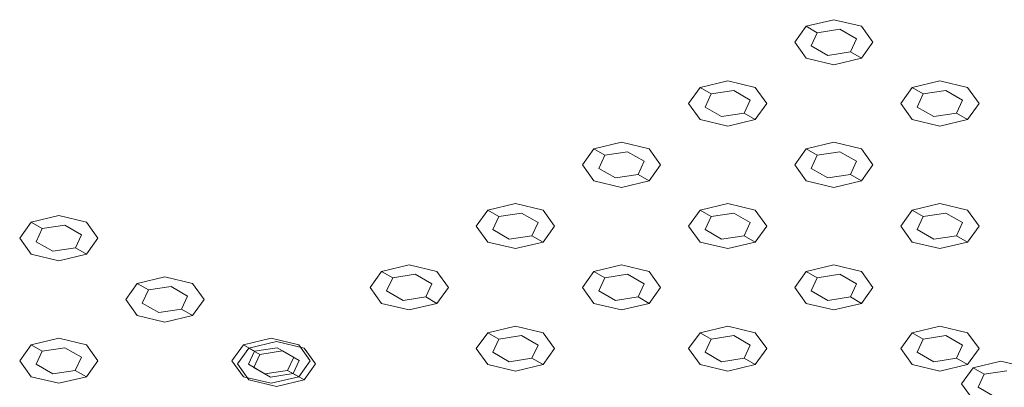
# Model space of a CAD drawing. Header units: millimetres. Extents: x 2 to 902, y -447 to 199.
# Tile 89 of 256: x 51.002 to 52.544, y 37.32 to 37.896. Entities that reach past the tile are written whole.
import ezdxf

# ---------------------------------------------------------------- set-up
doc = ezdxf.new("R2010")
doc.units = ezdxf.units.MM
doc.header["$MEASUREMENT"] = 0
doc.layers.add('IFC-Elemento construtivo genérico-Contorno', color=253, linetype='Continuous', lineweight=5)

msp = doc.modelspace()

# ---------------------------------------------------------------- linework, layer by layer
at = {"layer": 'IFC-Elemento construtivo genérico-Contorno', "color": 7, "lineweight": 5}
for p, q in [((52.2338, 37.8857), (52.2159, 37.8607)), ((52.2338, 37.8857), (52.2771, 37.8961)), ((52.2338, 37.8857), (52.2512, 37.8757)), ((52.2771, 37.8961), (52.3204, 37.8857)), ((52.3204, 37.8857), (52.3384, 37.8607)), ((52.2512, 37.8757), (52.2416, 37.8552)), ((52.2512, 37.8757), (52.2867, 37.8812)), ((52.2867, 37.8812), (52.3126, 37.8662)), ((52.2159, 37.8607), (52.2338, 37.8357)), ((52.2416, 37.8552), (52.2676, 37.8402)), ((52.3126, 37.8662), (52.3031, 37.8457)), ((52.3384, 37.8607), (52.3204, 37.8357)), ((52.2676, 37.8402), (52.3031, 37.8457)), ((52.3031, 37.8457), (52.3204, 37.8357)), ((52.2338, 37.8357), (52.2771, 37.8254)), ((52.2771, 37.8254), (52.3204, 37.8357)), ((52.0676, 37.7897), (52.1109, 37.8001)), ((52.1109, 37.8001), (52.1542, 37.7897)), ((52.4001, 37.7897), (52.4434, 37.8001)), ((52.4434, 37.8001), (52.4867, 37.7897)), ((52.0676, 37.7897), (52.0496, 37.7647)), ((52.0676, 37.7897), (52.0849, 37.7797)), ((52.0849, 37.7797), (52.0754, 37.7592)), ((52.0849, 37.7797), (52.1204, 37.7852)), ((52.1204, 37.7852), (52.1464, 37.7702)), ((52.1542, 37.7897), (52.1721, 37.7647)), ((52.4001, 37.7897), (52.3822, 37.7647)), ((52.4001, 37.7897), (52.4174, 37.7797)), ((52.4174, 37.7797), (52.4079, 37.7592)), ((52.4174, 37.7797), (52.4529, 37.7852)), ((52.4529, 37.7852), (52.4789, 37.7702)), ((52.4867, 37.7897), (52.5047, 37.7647)), ((52.0496, 37.7647), (52.0676, 37.7397)), ((52.1464, 37.7702), (52.1368, 37.7497)), ((52.1721, 37.7647), (52.1542, 37.7397)), ((52.3822, 37.7647), (52.4001, 37.7397)), ((52.4789, 37.7702), (52.4694, 37.7497)), ((52.5047, 37.7647), (52.4867, 37.7397)), ((52.0754, 37.7592), (52.1014, 37.7442)), ((52.1014, 37.7442), (52.1368, 37.7497)), ((52.1368, 37.7497), (52.1542, 37.7397)), ((52.4079, 37.7592), (52.4339, 37.7442)), ((52.4339, 37.7442), (52.4694, 37.7497)), ((52.4694, 37.7497), (52.4867, 37.7397)), ((52.0676, 37.7397), (52.1109, 37.7294)), ((52.1109, 37.7294), (52.1542, 37.7397)), ((52.4001, 37.7397), (52.4434, 37.7294)), ((52.4434, 37.7294), (52.4867, 37.7397)), ((51.9013, 37.6937), (51.9446, 37.7041)), ((51.9446, 37.7041), (51.9879, 37.6937)), ((52.2338, 37.6937), (52.2771, 37.7041)), ((52.2771, 37.7041), (52.3204, 37.6937)), ((51.9013, 37.6937), (51.8833, 37.6687)), ((51.9013, 37.6937), (51.9186, 37.6837)), ((51.9186, 37.6837), (51.9541, 37.6892)), ((51.9541, 37.6892), (51.9801, 37.6742)), ((51.9879, 37.6937), (52.0058, 37.6687)), ((52.2338, 37.6937), (52.2159, 37.6687)), ((52.2338, 37.6937), (52.2512, 37.6837)), ((52.2512, 37.6837), (52.2867, 37.6892)), ((52.2867, 37.6892), (52.3126, 37.6742)), ((52.3204, 37.6937), (52.3384, 37.6687)), ((51.9186, 37.6837), (51.9091, 37.6632)), ((51.9801, 37.6742), (51.9706, 37.6537)), ((52.2512, 37.6837), (52.2417, 37.6632)), ((52.3126, 37.6742), (52.3031, 37.6537)), ((51.8833, 37.6687), (51.9013, 37.6437)), ((51.9091, 37.6632), (51.9351, 37.6482)), ((52.0058, 37.6687), (51.9879, 37.6437)), ((52.2159, 37.6687), (52.2338, 37.6437)), ((52.2417, 37.6632), (52.2676, 37.6482)), ((52.3384, 37.6687), (52.3204, 37.6437)), ((51.9013, 37.6437), (51.9446, 37.6334)), ((51.9351, 37.6482), (51.9706, 37.6537)), ((51.9446, 37.6334), (51.9879, 37.6437)), ((51.9706, 37.6537), (51.9879, 37.6437)), ((52.2338, 37.6437), (52.2771, 37.6334)), ((52.2676, 37.6482), (52.3031, 37.6537)), ((52.2771, 37.6334), (52.3204, 37.6437)), ((52.3031, 37.6537), (52.3204, 37.6437)), ((51.735, 37.5977), (51.7783, 37.6081)), ((51.7783, 37.6081), (51.8216, 37.5977)), ((52.0676, 37.5977), (52.1109, 37.6081)), ((52.1109, 37.6081), (52.1542, 37.5977)), ((52.4001, 37.5977), (52.4434, 37.6081)), ((52.4434, 37.6081), (52.4867, 37.5977)), ((51.735, 37.5977), (51.7171, 37.5727)), ((51.735, 37.5977), (51.7523, 37.5877)), ((51.7523, 37.5877), (51.7878, 37.5932)), ((51.7878, 37.5932), (51.8138, 37.5782)), ((51.8216, 37.5977), (51.8395, 37.5727)), ((52.0676, 37.5977), (52.0496, 37.5727)), ((52.0676, 37.5977), (52.0849, 37.5877)), ((52.0849, 37.5877), (52.1204, 37.5932)), ((52.1204, 37.5932), (52.1464, 37.5782)), ((52.1542, 37.5977), (52.1721, 37.5727)), ((52.4001, 37.5977), (52.3822, 37.5727)), ((52.4001, 37.5977), (52.4174, 37.5877)), ((52.4174, 37.5877), (52.4529, 37.5932)), ((52.4529, 37.5932), (52.4789, 37.5782)), ((52.4867, 37.5977), (52.5047, 37.5727)), ((51.0197, 37.5787), (51.0017, 37.5537)), ((51.0197, 37.5787), (51.063, 37.5891)), ((51.0197, 37.5787), (51.037, 37.5687)), ((51.063, 37.5891), (51.1063, 37.5787)), ((51.1063, 37.5787), (51.1242, 37.5537)), ((51.7523, 37.5877), (51.7428, 37.5672)), ((51.8138, 37.5782), (51.8043, 37.5577)), ((52.0849, 37.5877), (52.0754, 37.5672)), ((52.1464, 37.5782), (52.1369, 37.5577)), ((52.4174, 37.5877), (52.4079, 37.5672)), ((52.4789, 37.5782), (52.4694, 37.5577)), ((51.037, 37.5687), (51.0275, 37.5482)), ((51.037, 37.5687), (51.0725, 37.5742)), ((51.0725, 37.5742), (51.0985, 37.5592)), ((51.7171, 37.5727), (51.735, 37.5477)), ((51.7428, 37.5672), (51.7688, 37.5522)), ((51.8395, 37.5727), (51.8216, 37.5477)), ((52.0496, 37.5727), (52.0676, 37.5477)), ((52.0754, 37.5672), (52.1014, 37.5522)), ((52.1721, 37.5727), (52.1542, 37.5477)), ((52.3822, 37.5727), (52.4001, 37.5477)), ((52.4079, 37.5672), (52.4339, 37.5522)), ((52.5047, 37.5727), (52.4867, 37.5477)), ((51.0017, 37.5537), (51.0197, 37.5287)), ((51.0275, 37.5482), (51.0535, 37.5332)), ((51.0985, 37.5592), (51.089, 37.5387)), ((51.1242, 37.5537), (51.1063, 37.5287)), ((51.735, 37.5477), (51.7783, 37.5374)), ((51.7688, 37.5522), (51.8043, 37.5577)), ((51.7783, 37.5374), (51.8216, 37.5477)), ((51.8043, 37.5577), (51.8216, 37.5477)), ((52.0676, 37.5477), (52.1109, 37.5374)), ((52.1014, 37.5522), (52.1369, 37.5577)), ((52.1109, 37.5374), (52.1542, 37.5477)), ((52.1369, 37.5577), (52.1542, 37.5477)), ((52.4001, 37.5477), (52.4434, 37.5374)), ((52.4339, 37.5522), (52.4694, 37.5577)), ((52.4434, 37.5374), (52.4867, 37.5477)), ((52.4694, 37.5577), (52.4867, 37.5477)), ((51.0535, 37.5332), (51.089, 37.5387)), ((51.089, 37.5387), (51.1063, 37.5287)), ((51.0197, 37.5287), (51.063, 37.5184)), ((51.063, 37.5184), (51.1063, 37.5287)), ((51.5687, 37.5017), (51.5508, 37.4767)), ((51.5687, 37.5017), (51.612, 37.5121)), ((51.5687, 37.5017), (51.5861, 37.4917)), ((51.612, 37.5121), (51.6553, 37.5017)), ((51.6553, 37.5017), (51.6733, 37.4767)), ((51.9013, 37.5017), (51.8834, 37.4767)), ((51.9013, 37.5017), (51.9446, 37.5121)), ((51.9013, 37.5017), (51.9186, 37.4917)), ((51.9446, 37.5121), (51.9879, 37.5017)), ((51.9879, 37.5017), (52.0058, 37.4767)), ((52.2338, 37.5017), (52.2159, 37.4767)), ((52.2338, 37.5017), (52.2771, 37.5121)), ((52.2338, 37.5017), (52.2512, 37.4917)), ((52.2771, 37.5121), (52.3205, 37.5017)), ((52.3205, 37.5017), (52.3384, 37.4767)), ((51.186, 37.4827), (51.2293, 37.4931)), ((51.2293, 37.4931), (51.2726, 37.4827)), ((51.5861, 37.4917), (51.5766, 37.4712)), ((51.5861, 37.4917), (51.6215, 37.4972)), ((51.6215, 37.4972), (51.6475, 37.4822)), ((51.9186, 37.4917), (51.9091, 37.4712)), ((51.9186, 37.4917), (51.9541, 37.4972)), ((51.9541, 37.4972), (51.9801, 37.4822)), ((52.2512, 37.4917), (52.2416, 37.4712)), ((52.2512, 37.4917), (52.2867, 37.4972)), ((52.2867, 37.4972), (52.3126, 37.4822)), ((51.186, 37.4827), (51.168, 37.4577)), ((51.186, 37.4827), (51.2033, 37.4727)), ((51.2033, 37.4727), (51.1938, 37.4522)), ((51.2033, 37.4727), (51.2388, 37.4782)), ((51.2388, 37.4782), (51.2647, 37.4632)), ((51.2726, 37.4827), (51.2905, 37.4577)), ((51.5508, 37.4767), (51.5687, 37.4517)), ((51.5766, 37.4712), (51.6025, 37.4562)), ((51.6475, 37.4822), (51.638, 37.4617)), ((51.6733, 37.4767), (51.6553, 37.4517)), ((51.8834, 37.4767), (51.9013, 37.4517)), ((51.9091, 37.4712), (51.9351, 37.4562)), ((51.9801, 37.4822), (51.9706, 37.4617)), ((52.0058, 37.4767), (51.9879, 37.4517)), ((52.2159, 37.4767), (52.2338, 37.4517)), ((52.2416, 37.4712), (52.2676, 37.4562)), ((52.3126, 37.4822), (52.3031, 37.4617)), ((52.3384, 37.4767), (52.3205, 37.4517)), ((51.168, 37.4577), (51.186, 37.4327)), ((51.2647, 37.4632), (51.2552, 37.4427)), ((51.2905, 37.4577), (51.2726, 37.4327)), ((51.6025, 37.4562), (51.638, 37.4617)), ((51.638, 37.4617), (51.6553, 37.4517)), ((51.9351, 37.4562), (51.9706, 37.4617)), ((51.9706, 37.4617), (51.9879, 37.4517)), ((52.2676, 37.4562), (52.3031, 37.4617)), ((52.3031, 37.4617), (52.3205, 37.4517)), ((51.1938, 37.4522), (51.2197, 37.4372)), ((51.2197, 37.4372), (51.2552, 37.4427)), ((51.2552, 37.4427), (51.2726, 37.4327)), ((51.5687, 37.4517), (51.612, 37.4414)), ((51.612, 37.4414), (51.6553, 37.4517)), ((51.9013, 37.4517), (51.9446, 37.4414)), ((51.9446, 37.4414), (51.9879, 37.4517)), ((52.2338, 37.4517), (52.2771, 37.4414)), ((52.2771, 37.4414), (52.3205, 37.4517)), ((51.186, 37.4327), (51.2293, 37.4224)), ((51.2293, 37.4224), (51.2726, 37.4327)), ((51.735, 37.4057), (51.7783, 37.4161)), ((51.7783, 37.4161), (51.8216, 37.4057)), ((52.0676, 37.4057), (52.1109, 37.4161)), ((52.1109, 37.4161), (52.1542, 37.4057)), ((52.4001, 37.4057), (52.4434, 37.4161)), ((52.4434, 37.4161), (52.4867, 37.4057)), ((51.0197, 37.3867), (51.063, 37.3971)), ((51.063, 37.3971), (51.1063, 37.3867)), ((51.3522, 37.3867), (51.3955, 37.3971)), ((51.3609, 37.3817), (51.4042, 37.3921)), ((51.3955, 37.3971), (51.4388, 37.3867)), ((51.4042, 37.3921), (51.4475, 37.3817)), ((51.735, 37.4057), (51.7171, 37.3807)), ((51.735, 37.4057), (51.7523, 37.3957)), ((51.7523, 37.3957), (51.7428, 37.3752)), ((51.7523, 37.3957), (51.7878, 37.4012)), ((51.7878, 37.4012), (51.8138, 37.3862)), ((51.8216, 37.4057), (51.8395, 37.3807)), ((52.0676, 37.4057), (52.0496, 37.3807)), ((52.0676, 37.4057), (52.0849, 37.3957)), ((52.0849, 37.3957), (52.0754, 37.3752)), ((52.0849, 37.3957), (52.1204, 37.4012)), ((52.1204, 37.4012), (52.1463, 37.3862)), ((52.1542, 37.4057), (52.1721, 37.3807)), ((52.4001, 37.4057), (52.3822, 37.3807)), ((52.4001, 37.4057), (52.4174, 37.3957)), ((52.4174, 37.3957), (52.4079, 37.3752)), ((52.4174, 37.3957), (52.4529, 37.4012)), ((52.4529, 37.4012), (52.4789, 37.3862)), ((52.4867, 37.4057), (52.5047, 37.3807)), ((51.0197, 37.3867), (51.0017, 37.3617)), ((51.0197, 37.3867), (51.037, 37.3767)), ((51.037, 37.3767), (51.0275, 37.3562)), ((51.037, 37.3767), (51.0725, 37.3822)), ((51.0725, 37.3822), (51.0985, 37.3672)), ((51.1063, 37.3867), (51.1242, 37.3617)), ((51.3522, 37.3867), (51.3343, 37.3617)), ((51.3609, 37.3817), (51.343, 37.3567)), ((51.3522, 37.3867), (51.3696, 37.3767)), ((51.3696, 37.3767), (51.36, 37.3562)), ((51.3609, 37.3817), (51.3782, 37.3717)), ((51.3696, 37.3767), (51.405, 37.3822)), ((51.3782, 37.3717), (51.4137, 37.3772)), ((51.405, 37.3822), (51.431, 37.3672)), ((51.4137, 37.3772), (51.4397, 37.3622)), ((51.4388, 37.3867), (51.4568, 37.3617)), ((51.4475, 37.3817), (51.4654, 37.3567)), ((51.7171, 37.3807), (51.735, 37.3557)), ((51.8138, 37.3862), (51.8043, 37.3657)), ((51.8395, 37.3807), (51.8216, 37.3557)), ((52.0496, 37.3807), (52.0676, 37.3557)), ((52.1463, 37.3862), (52.1368, 37.3657)), ((52.1721, 37.3807), (52.1542, 37.3557)), ((52.3822, 37.3807), (52.4001, 37.3557)), ((52.4789, 37.3862), (52.4694, 37.3657)), ((52.5047, 37.3807), (52.4867, 37.3557)), ((51.0017, 37.3617), (51.0197, 37.3367)), ((51.0985, 37.3672), (51.0889, 37.3467)), ((51.1242, 37.3617), (51.1063, 37.3367)), ((51.3343, 37.3617), (51.3522, 37.3367)), ((51.3782, 37.3717), (51.3687, 37.3512)), ((51.431, 37.3672), (51.4215, 37.3467)), ((51.4397, 37.3622), (51.4302, 37.3417)), ((51.4568, 37.3617), (51.4388, 37.3367)), ((51.7428, 37.3752), (51.7688, 37.3602)), ((51.7688, 37.3602), (51.8043, 37.3657)), ((51.8043, 37.3657), (51.8216, 37.3557)), ((52.0754, 37.3752), (52.1014, 37.3602)), ((52.1014, 37.3602), (52.1368, 37.3657)), ((52.1368, 37.3657), (52.1542, 37.3557)), ((52.4079, 37.3752), (52.4339, 37.3602)), ((52.4339, 37.3602), (52.4694, 37.3657)), ((52.4694, 37.3657), (52.4867, 37.3557)), ((52.4954, 37.3507), (52.5387, 37.3611)), ((52.5387, 37.3611), (52.582, 37.3507)), ((51.0275, 37.3562), (51.0535, 37.3412)), ((51.0535, 37.3412), (51.0889, 37.3467)), ((51.0889, 37.3467), (51.1063, 37.3367)), ((51.343, 37.3567), (51.3609, 37.3317)), ((51.36, 37.3562), (51.386, 37.3412)), ((51.3687, 37.3512), (51.3947, 37.3362)), ((51.386, 37.3412), (51.4215, 37.3467)), ((51.4215, 37.3467), (51.4388, 37.3367)), ((51.4654, 37.3567), (51.4475, 37.3317)), ((51.735, 37.3557), (51.7783, 37.3454)), ((51.7783, 37.3454), (51.8216, 37.3557)), ((52.0676, 37.3557), (52.1109, 37.3454)), ((52.1109, 37.3454), (52.1542, 37.3557)), ((52.4001, 37.3557), (52.4434, 37.3454)), ((52.4434, 37.3454), (52.4867, 37.3557)), ((52.4954, 37.3507), (52.4774, 37.3257)), ((52.4954, 37.3507), (52.5127, 37.3407)), ((52.5127, 37.3407), (52.5482, 37.3462)), ((51.0197, 37.3367), (51.063, 37.3264)), ((51.063, 37.3264), (51.1063, 37.3367)), ((51.3522, 37.3367), (51.3955, 37.3264)), ((51.3609, 37.3317), (51.4042, 37.3214)), ((51.3947, 37.3362), (51.4302, 37.3417)), ((51.3955, 37.3264), (51.4388, 37.3367)), ((51.4042, 37.3214), (51.4475, 37.3317)), ((51.4302, 37.3417), (51.4475, 37.3317)), ((52.5127, 37.3407), (52.5032, 37.3202)), ((52.4774, 37.3257), (52.4954, 37.3007)), ((52.5032, 37.3202), (52.5292, 37.3052))]:
    msp.add_line(p, q, dxfattribs=at)

doc.saveas('drawing.dxf')
